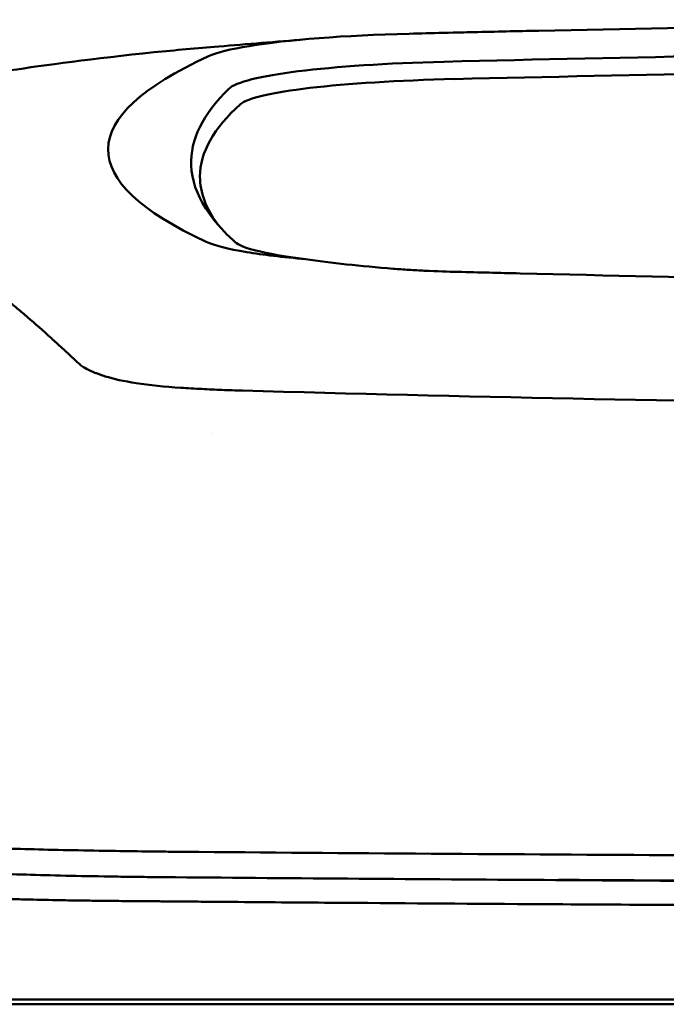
# Model space of a CAD drawing. Header units: millimetres. Extents: x 372 to 822, y 173 to 683.
# Tile 5 of 11: x 529 to 557, y 641 to 683. Entities that reach past the tile are written whole.
import ezdxf

# ---------------------------------------------------------------- set-up
doc = ezdxf.new("R2010")
doc.units = ezdxf.units.MM
doc.layers.add('Visible (ISO)', color=7, linetype='Continuous', lineweight=50)

msp = doc.modelspace()

# ---------------------------------------------------------------- linework, layer by layer
at = {"layer": 'Visible (ISO)'}
for p, q in [((551.148, 682.964), (551.156, 682.964)), ((550.339, 672.429), (550.347, 672.429)), ((536.527, 667.413), (536.536, 667.412)), ((523.837, 640.906), (534.802, 640.906)), ((534.892, 640.906), (534.802, 640.906)), ((534.892, 640.906), (596.535, 640.906))]:
    msp.add_line(p, q, dxfattribs=at)
for centre, major_axis, ratio, start_param, end_param in [((596.281, 654.218), (250.217, -0.007), 0.116796, 1.571075, 1.752137), ((547.904, 681.534), (11.395, -0.001), 0.116501, 1.781282, 2.52747), ((650.987, 628.882), (-491.039, 0), 0.112496, 4.925773, 4.928853), ((548.088, 681.509), (11.62, -0.008), 0.117057, 2.527526, 2.891655), ((596.436, 657.208), (225.492, 0.002), 0.110939, 1.570719, 1.791596), ((673.398, 677.831), (140.93, 0.029), 0.116446, 2.892175, 3.388046), ((549.693, 680.289), (12.06, -0.005), 0.112737, 1.791766, 3.029303), ((596.457, 657.177), (-227.223, 0), 0.106767, 4.71241, 4.92951), ((550.086, 679.621), (11.958, 0), 0.106769, 1.787974, 3.024834), ((783.965, 677.635), (247.896, 0.399), 0.112494, 3.026338, 3.14596), ((782.718, 676.635), (-246.265, 0), 0.106767, 6.163675, 6.283184), ((548.206, 674.152), (11.832, 0.02), 0.1161, 3.386388, 3.747718), ((538.328, 668.933), (-7.019, -0.248), 0.209962, 0.510009, 0.541864), ((538.878, 647.053), (15.81, -0.255), 0.013999, 1.814143, 1.864666), ((536.216, 646.371), (8.722, -0.051), 0.018129, 4.550228, 4.559677), ((535.989, 646.505), (9.456, 0.138), 0.140036, 4.558691, 4.567892)]:
    msp.add_ellipse(centre, major_axis=major_axis, ratio=ratio, start_param=start_param, end_param=end_param, dxfattribs=at)
for points, knots in [([(551.148, 682.964), (550.206, 682.944), (549.268, 682.923), (547.883, 682.89), (547.693, 682.886), (547.001, 682.869)], [-0.8458994, -0.8458994, -0.8458994, -0.8458994, -0.3752076, -0.3752076, -0.1515992, -0.1515992, -0.1515992, -0.1515992]), ([(528.231, 681.246), (529.68, 681.46), (531.834, 681.759), (535.383, 682.12), (536.323, 682.205), (537.266, 682.28)], [0, 0, 0, 0, 0.4392287, 0.4392287, 0.5941548, 0.5941548, 0.5941548, 0.5941548]), ([(536.072, 677.114), (536.097, 676.489), (536.31, 675.863), (536.951, 674.863), (537.261, 674.486), (537.733, 674.017), (537.832, 673.924), (538.06, 673.715), (538.197, 673.6), (539.402, 673.287), (540.134, 673.16), (541.037, 673.049)], [2.930381, 2.930381, 2.930381, 2.930381, 4.072753, 4.072753, 4.762452, 4.762452, 4.934856, 4.934856, 5.145284, 5.145284, 5.311389, 5.311389, 5.311389, 5.311389]), ([(538.483, 673.353), (538.832, 673.295), (539.222, 673.24), (540.076, 673.139), (540.541, 673.091), (541.037, 673.049)], [-0.3736448, -0.3736448, -0.3736448, -0.3736448, -0.187366, -0.187366, -0.0000172, -0.0000172, -0.0000172, -0.0000172]), ([(541.037, 673.049), (541.578, 672.967), (542.173, 672.892), (543.449, 672.753), (544.127, 672.691), (544.837, 672.633)], [0.0000437, 0.0000437, 0.0000437, 0.0000437, 0.2355373, 0.2355373, 0.4693483, 0.4693483, 0.4693483, 0.4693483]), ([(544.837, 672.633), (545.057, 672.616), (545.28, 672.6), (545.753, 672.569), (545.977, 672.557), (546.184, 672.547)], [0, 0, 0, 0, 0.0725125, 0.0725125, 0.1522142, 0.1522142, 0.1522142, 0.1522142]), ([(546.184, 672.547), (546.764, 672.518), (547.203, 672.506), (548.542, 672.473), (549.44, 672.451), (550.339, 672.429)], [0.1522142, 0.1522142, 0.1522142, 0.1522142, 0.3763363, 0.3763363, 0.8296812, 0.8296812, 0.8296812, 0.8296812]), ([(550.347, 672.429), (557.968, 672.241), (565.603, 672.101), (577.141, 671.96), (580.988, 671.925), (586.774, 671.889), (588.708, 671.88), (592.491, 671.869), (594.305, 671.865), (596.204, 671.865)], [0.000811, 0.000811, 0.000811, 0.000811, 2.334672, 2.334672, 3.49801, 3.49801, 4.08174, 4.08174, 4.638981, 4.638981, 4.638981, 4.638981]), ([(528.085, 671.269), (528.225, 671.156), (528.37, 671.036), (528.67, 670.786), (528.824, 670.656), (528.983, 670.521)], [-0.5571002, -0.5571002, -0.5571002, -0.5571002, -0.2776825, -0.2776825, 0, 0, 0, 0]), ([(528.983, 670.521), (529.302, 670.252), (529.647, 669.943), (530.155, 669.481), (530.309, 669.34), (530.465, 669.197)], [-1.0557156, -1.0557156, -1.0557156, -1.0557156, -0.5320191, -0.5320191, -0.3144541, -0.3144541, -0.3144541, -0.3144541]), ([(531.452, 668.337), (531.386, 668.375), (531.327, 668.414), (531.22, 668.493), (531.172, 668.533), (531.13, 668.573)], [0, 0, 0, 0, 0.0612215, 0.0612215, 0.1224979, 0.1224979, 0.1224979, 0.1224979]), ([(531.452, 668.337), (531.553, 668.277), (531.669, 668.219), (531.928, 668.105), (532.071, 668.05), (532.228, 667.997)], [-0.1913093, -0.1913093, -0.1913093, -0.1913093, -0.095663, -0.095663, 0, 0, 0, 0]), ([(535.621, 667.465), (534.915, 667.51), (534.262, 667.578), (533.161, 667.749), (532.707, 667.847), (532.341, 667.961)], [0, 0, 0, 0, 0.2294851, 0.2294851, 0.4401307, 0.4401307, 0.4401307, 0.4401307]), ([(536.527, 667.413), (536.374, 667.421), (536.222, 667.43), (535.92, 667.447), (535.77, 667.456), (535.621, 667.465)], [0, 0, 0, 0, 0.04848689, 0.04848689, 0.0969233, 0.0969233, 0.0969233, 0.0969233]), ([(536.536, 667.412), (536.823, 667.397), (537.111, 667.384), (537.7, 667.36), (537.998, 667.35), (538.299, 667.342)], [-0.1838567, -0.1838567, -0.1838567, -0.1838567, -0.0928152, -0.0928152, 0, 0, 0, 0]), ([(596.126, 666.545), (586.441, 666.547), (576.762, 666.614), (557.434, 666.879), (547.804, 667.078), (538.299, 667.342)], [0.032666, 0.032666, 0.032666, 0.032666, 2.938218, 2.938218, 5.868286, 5.868286, 5.868286, 5.868286]), ([(523.978, 647.685), (524.118, 647.667), (524.305, 647.648), (524.535, 647.629), (524.765, 647.611), (525.043, 647.593), (525.36, 647.575), (525.677, 647.557), (526.039, 647.54), (526.436, 647.523), (526.834, 647.506), (527.274, 647.49), (527.744, 647.475), (528.214, 647.459), (528.724, 647.445), (529.258, 647.431), (529.793, 647.417), (530.362, 647.404), (530.95, 647.392), (531.539, 647.38), (532.157, 647.369), (532.788, 647.36), (533.282, 647.352), (533.789, 647.345), (534.302, 647.339)], [0, 0, 0, 0, 1.921104, 1.921104, 1.921104, 3.842208, 3.842208, 3.842208, 5.763312, 5.763312, 5.763312, 7.684416, 7.684416, 7.684416, 9.60552, 9.60552, 9.60552, 11.526625, 11.526625, 11.526625, 13.447729, 13.447729, 13.447729, 14.949954, 14.949954, 14.949954, 14.949954]), ([(535.072, 647.329), (542.179, 647.269), (549.389, 647.218), (556.622, 647.179), (563.855, 647.139), (571.164, 647.11), (578.468, 647.092), (584.477, 647.077), (590.512, 647.07), (596.536, 647.07)], [0, 0, 0, 0, 21.882576, 21.882576, 21.882576, 43.765152, 43.765152, 43.765152, 61.766885, 61.766885, 61.766885, 61.766885]), ([(524.513, 646.597), (524.661, 646.573), (524.866, 646.548), (525.12, 646.525), (525.374, 646.501), (525.684, 646.478), (526.038, 646.457), (526.392, 646.435), (526.798, 646.414), (527.244, 646.394), (527.689, 646.375), (528.184, 646.356), (528.71, 646.339), (529.237, 646.322), (529.807, 646.306), (530.402, 646.292), (530.997, 646.278), (531.63, 646.266), (532.279, 646.255), (532.604, 646.25), (532.938, 646.245), (533.274, 646.24), (533.441, 646.238), (533.612, 646.236), (533.782, 646.234), (533.952, 646.232), (534.125, 646.23), (534.297, 646.228), (534.365, 646.228), (534.434, 646.227), (534.502, 646.226), (534.57, 646.226), (534.639, 646.225), (534.707, 646.224), (534.74, 646.224), (534.774, 646.224), (534.807, 646.223)], [0, 0, 0, 0, 0.00216284, 0.00216284, 0.00216284, 0.00432572, 0.00432572, 0.00432572, 0.0064886, 0.0064886, 0.0064886, 0.00865148, 0.00865148, 0.00865148, 0.01081436, 0.01081436, 0.01081436, 0.01297724, 0.01297724, 0.01297724, 0.01405868, 0.01405868, 0.01405868, 0.0145994, 0.0145994, 0.0145994, 0.01514012, 0.01514012, 0.01514012, 0.01535374, 0.01535374, 0.01535374, 0.01556736, 0.01556736, 0.01556736, 0.01567089, 0.01567089, 0.01567089, 0.01567089]), ([(534.888, 646.223), (540.176, 646.177), (545.516, 646.137), (550.876, 646.103), (556.236, 646.069), (561.638, 646.041), (567.049, 646.02), (572.46, 645.998), (577.902, 645.982), (583.342, 645.972), (587.734, 645.964), (592.137, 645.96), (596.535, 645.96)], [0, 0, 0, 0, 0.01635215, 0.01635215, 0.01635215, 0.03270429, 0.03270429, 0.03270429, 0.04905643, 0.04905643, 0.04905643, 0.06225952, 0.06225952, 0.06225952, 0.06225952]), ([(551.999, 646.105), (553.59, 646.096), (555.183, 646.087), (556.777, 646.078), (563.981, 646.04), (571.262, 646.012), (578.538, 645.995), (584.523, 645.981), (590.535, 645.974), (596.536, 645.974)], [17.040997, 17.040997, 17.040997, 17.040997, 21.882576, 21.882576, 21.882576, 43.765152, 43.765152, 43.765152, 61.766885, 61.766885, 61.766885, 61.766885]), ([(523.53, 645.523), (523.62, 645.51), (523.728, 645.496), (523.982, 645.47), (524.13, 645.457), (524.407, 645.435), (524.527, 645.426), (524.829, 645.406), (525.016, 645.395), (525.335, 645.378), (525.456, 645.372), (525.918, 645.349), (526.288, 645.334), (526.918, 645.311), (527.157, 645.303), (527.654, 645.287), (527.912, 645.28), (528.411, 645.266), (528.65, 645.26), (529.321, 645.244), (529.765, 645.235), (530.567, 645.22), (530.917, 645.214), (531.54, 645.205), (531.81, 645.202), (532.285, 645.195), (532.49, 645.193), (532.85, 645.189), (533.005, 645.188), (533.277, 645.185), (533.393, 645.184), (533.684, 645.181), (533.859, 645.18), (534.209, 645.177), (534.384, 645.176), (534.56, 645.175)], [-1.679207, -1.679207, -1.679207, -1.679207, -1.548784, -1.548784, -1.41563, -1.41563, -1.32558, -1.32558, -1.204178, -1.204178, -1.134257, -1.134257, -0.946443, -0.946443, -0.838704, -0.838704, -0.731055, -0.731055, -0.637098, -0.637098, -0.473724, -0.473724, -0.352581, -0.352581, -0.262746, -0.262746, -0.196047, -0.196047, -0.146434, -0.146434, -0.109476, -0.109476, -0.054468, -0.054468, 0, 0, 0, 0]), ([(534.646, 645.175), (534.715, 645.174), (534.806, 645.173), (535.001, 645.171), (535.09, 645.171), (535.356, 645.168), (535.534, 645.167), (536.066, 645.162), (536.422, 645.159), (537.488, 645.15), (538.2, 645.145), (540.339, 645.127), (541.768, 645.116), (546.066, 645.085), (548.943, 645.065), (553.753, 645.036), (555.682, 645.024), (560.192, 645), (562.776, 644.988), (567.952, 644.966), (570.544, 644.956), (577.032, 644.936), (580.932, 644.926), (586.785, 644.917), (588.736, 644.915), (592.636, 644.912), (594.585, 644.911), (596.535, 644.911)], [-6.255822, -6.255822, -6.255822, -6.255822, -6.222837, -6.222837, -6.195433, -6.195433, -6.140619, -6.140619, -6.030972, -6.030972, -5.8116, -5.8116, -5.372567, -5.372567, -4.493566, -4.493566, -3.9071, -3.9071, -3.124844, -3.124844, -2.342742, -2.342742, -1.17034, -1.17034, -0.584842, -0.584842, 0, 0, 0, 0]), ([(534.892, 640.704), (534.606, 640.704), (534.324, 640.704), (533.525, 640.704), (533.19, 640.704), (532.644, 640.704), (532.43, 640.704), (531.958, 640.704), (531.701, 640.704), (531.105, 640.705), (530.769, 640.705), (530.308, 640.704), (530.176, 640.704), (529.557, 640.704), (529.089, 640.705), (528.493, 640.704), (528.344, 640.704), (527.966, 640.704), (527.741, 640.705), (527.358, 640.705), (527.196, 640.705), (526.578, 640.704), (526.156, 640.705), (525.675, 640.705), (525.576, 640.704), (525.35, 640.704), (525.226, 640.705), (524.931, 640.705), (524.768, 640.705), (524.494, 640.704), (524.378, 640.704), (524.205, 640.704), (524.141, 640.704), (523.795, 640.704), (523.461, 640.704), (522.861, 640.704), (522.489, 640.704), (521.676, 640.704), (521.256, 640.704), (520.664, 640.704), (520.463, 640.704), (520.063, 640.704), (519.868, 640.704), (519.492, 640.704), (519.316, 640.705), (518.991, 640.704), (518.851, 640.704), (518.617, 640.704), (518.534, 640.705), (518.473, 640.705), (518.463, 640.704), (518.463, 640.704)], [0.000001, 0.000001, 0.000001, 0.000001, 0.08808, 0.08808, 0.153158, 0.153158, 0.19567, 0.19567, 0.24803, 0.24803, 0.3189, 0.3189, 0.34781, 0.34781, 0.455565, 0.455565, 0.492277, 0.492277, 0.550462, 0.550462, 0.594927, 0.594927, 0.725708, 0.725708, 0.761138, 0.761138, 0.809194, 0.809194, 0.881386, 0.881386, 0.94288, 0.94288, 0.982933, 0.982933, 1.178377, 1.178377, 1.561095, 1.561095, 2.071598, 2.071598, 2.3634, 2.3634, 2.696721, 2.696721, 3.077716, 3.077716, 3.511094, 3.511094, 4.007579, 4.007579, 4.251218, 4.251218, 4.251218, 4.251218]), ([(674.607, 640.704), (674.607, 640.704), (674.578, 640.704), (674.429, 640.705), (674.263, 640.705), (673.748, 640.704), (673.379, 640.705), (672.667, 640.704), (672.394, 640.704), (671.772, 640.704), (671.417, 640.704), (670.622, 640.704), (670.177, 640.704), (669.557, 640.704), (669.295, 640.704), (669.089, 640.704), (669.016, 640.704), (668.808, 640.704), (668.663, 640.704), (668.414, 640.704), (668.324, 640.704), (668.079, 640.705), (667.917, 640.705), (667.559, 640.705), (667.363, 640.704), (666.982, 640.705), (666.802, 640.705), (666.342, 640.705), (666.053, 640.704), (665.532, 640.705), (665.308, 640.705), (664.848, 640.705), (664.613, 640.704), (664.222, 640.704), (664.07, 640.704), (663.725, 640.705), (663.53, 640.705), (663.072, 640.705), (662.808, 640.704), (662.366, 640.704), (662.193, 640.704), (661.624, 640.705), (661.221, 640.705), (659.479, 640.704), (658.752, 640.704), (654.39, 640.704), (651.888, 640.704), (647.023, 640.704), (644.662, 640.704), (637.862, 640.704), (633.409, 640.704), (626.983, 640.704), (625.023, 640.705), (621.224, 640.705), (619.386, 640.704), (615.82, 640.704), (614.092, 640.704), (605.88, 640.704), (599.384, 640.704), (590.449, 640.704), (588.009, 640.704), (581.301, 640.704), (577.036, 640.705), (571.185, 640.704), (569.592, 640.704), (565.215, 640.704), (562.435, 640.705), (555.499, 640.705), (551.352, 640.704), (543.091, 640.705), (538.979, 640.704), (534.892, 640.704)], [4.259276, 4.259276, 4.259276, 4.259276, 4.670353, 4.670353, 5.333093, 5.333093, 6.087544, 6.087544, 6.48643, 6.48643, 6.916955, 6.916955, 7.375465, 7.375465, 7.508459, 7.508459, 7.569769, 7.569769, 7.664913, 7.664913, 7.713725, 7.713725, 7.791614, 7.791614, 7.873119, 7.873119, 7.940289, 7.940289, 8.037054, 8.037054, 8.105988, 8.105988, 8.173685, 8.173685, 8.21539, 8.21539, 8.267249, 8.267249, 8.334795, 8.334795, 8.377608, 8.377608, 8.47358, 8.47358, 8.783476, 8.783476, 9.196774, 9.196774, 9.584439, 9.584439, 10.310287, 10.310287, 10.628298, 10.628298, 10.925673, 10.925673, 11.204895, 11.204895, 12.251527, 12.251527, 12.644845, 12.644845, 13.333545, 13.333545, 13.591652, 13.591652, 14.043256, 14.043256, 14.721038, 14.721038, 15.399535, 15.399535, 15.399535, 15.399535])]:
    msp.add_open_spline(points, degree=3, knots=knots, dxfattribs=at)
for points in [[(537.266, 682.28), (538.485, 682.376), (539.735, 682.48), (541.044, 682.595)], [(536.453, 676.635), (536.453, 675.939), (536.711, 675.243), (537.228, 674.55)], [(530.465, 669.197), (530.691, 668.991), (530.915, 668.78), (531.13, 668.573)], [(537.015, 665.484), (537.015, 665.484), (537.015, 665.484), (537.015, 665.484)]]:
    msp.add_open_spline(points, degree=3, dxfattribs=at)

doc.saveas('drawing.dxf')
